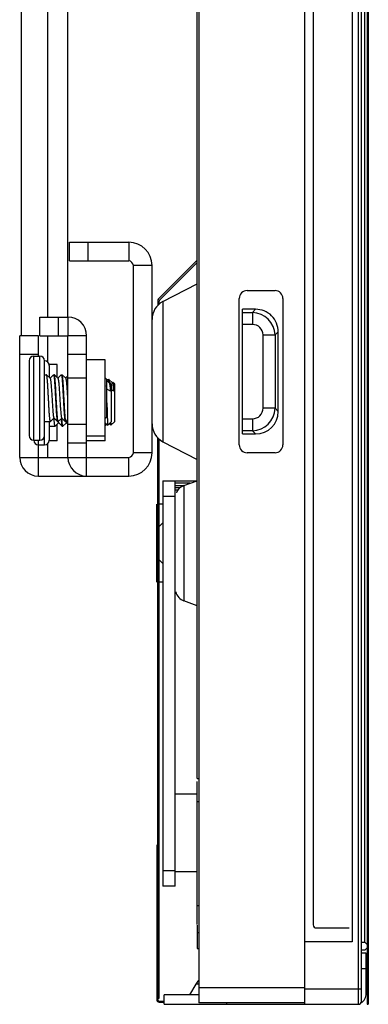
# Model space of a CAD drawing. Header units: millimetres. Extents: x 0 to 1852, y 0 to 1359.
# Tile 2 of 54: x 140 to 162, y 430 to 493. Entities that reach past the tile are written whole.
import ezdxf

# ---------------------------------------------------------------- set-up
doc = ezdxf.new("R2010")
doc.units = ezdxf.units.MM
doc.header["$LTSCALE"] = 65.395
doc.layers.get('0').update_dxf_attribs({"linetype": 'CONTINUOUS'})
doc.layers.add('02___PRT_ALL_AXES', color=7, linetype='CONTINUOUS')

msp = doc.modelspace()

# ---------------------------------------------------------------- linework, layer by layer
at = {"color": 7, "linetype": 'Continuous'}
for p, q in [((158.299, 429.543), (158.299, 748.443)), ((161.74, 429.543), (161.74, 748.443)), ((161.94, 429.743), (161.94, 748.243)), ((162.375, 748.443), (162.375, 429.543)), ((162.145, 433.523), (162.145, 746.743)), ((161.34, 744.443), (161.34, 433.543)), ((151.387, 444.033), (151.387, 501.343)), ((151.488, 501.343), (151.488, 429.643)), ((158.84, 501.343), (158.84, 434.643)), ((143.187, 477.233), (143.187, 478.433)), ((144.387, 477.233), (144.387, 478.433)), ((146.987, 478.433), (146.987, 477.233)), ((143.187, 477.233), (146.987, 477.233)), ((148.487, 476.933), (147.287, 476.933)), ((147.287, 464.933), (147.287, 476.933)), ((151.387, 477.279), (148.91, 474.802)), ((148.981, 474.731), (151.387, 477.137)), ((149.19, 474.633), (151.387, 475.77)), ((154.587, 475.333), (156.387, 475.333)), ((148.852, 474.66), (148.852, 474.371)), ((148.952, 474.449), (148.952, 474.66)), ((149.19, 474.633), (149.19, 465.633)), ((154.087, 465.433), (154.087, 474.833)), ((156.887, 474.833), (156.887, 465.433)), ((155.138, 474.133), (154.287, 474.133)), ((154.287, 466.133), (154.287, 474.133)), ((154.287, 473.933), (154.938, 473.933)), ((155.138, 474.133), (154.938, 473.933)), ((154.938, 473.933), (154.938, 473.16)), ((141.287, 473.633), (143.087, 473.633)), ((141.287, 472.433), (141.287, 473.633)), ((142.487, 472.433), (142.487, 473.633)), ((143.087, 473.633), (143.087, 472.433)), ((154.938, 473.16), (154.287, 473.16)), ((156.387, 472.484), (156.587, 472.684)), ((156.587, 467.582), (156.587, 472.684)), ((141.187, 472.433), (139.987, 472.433)), ((141.187, 471.133), (141.187, 472.433)), ((144.287, 472.433), (143.087, 472.433)), ((144.287, 463.433), (144.287, 472.433)), ((155.614, 472.484), (156.387, 472.484)), ((155.614, 467.782), (155.614, 472.484)), ((156.387, 472.484), (156.387, 467.782)), ((141.187, 471.233), (139.987, 471.233)), ((140.587, 470.833), (140.587, 466.033)), ((140.887, 465.733), (140.887, 471.133)), ((141.287, 465.733), (141.287, 471.133)), ((141.587, 465.433), (141.587, 470.833)), ((144.287, 471.233), (143.087, 471.233)), ((141.887, 470.533), (141.887, 469.76)), ((141.716, 469.931), (141.712, 469.933)), ((141.942, 469.706), (141.716, 469.931)), ((142.158, 469.931), (141.937, 469.71)), ((142.158, 469.931), (142.162, 469.933)), ((142.216, 469.931), (142.212, 469.933)), ((142.442, 469.706), (142.216, 469.931)), ((142.658, 469.931), (142.437, 469.71)), ((142.658, 469.931), (142.662, 469.933)), ((142.716, 469.931), (142.712, 469.933)), ((142.942, 469.706), (142.716, 469.931)), ((143.081, 469.854), (142.937, 469.71)), ((143.087, 469.733), (144.287, 469.733)), ((145.587, 469.633), (145.487, 469.733)), ((145.587, 467.233), (145.587, 469.633)), ((145.658, 469.631), (145.587, 469.56)), ((145.737, 469.41), (145.587, 469.56)), ((145.658, 469.631), (145.662, 469.633)), ((145.716, 469.631), (145.712, 469.633)), ((145.942, 469.406), (145.716, 469.631)), ((145.772, 469.446), (145.737, 469.41)), ((145.742, 469.406), (145.737, 469.41)), ((145.772, 469.446), (145.775, 469.446)), ((145.887, 469.333), (145.775, 469.446)), ((145.972, 469.446), (145.937, 469.41)), ((145.972, 469.446), (145.975, 469.446)), ((146.087, 469.333), (145.975, 469.446)), ((145.512, 469.182), (145.487, 469.197)), ((145.812, 468.882), (145.587, 469.015)), ((145.887, 466.933), (145.887, 469.333)), ((146.012, 468.882), (145.887, 468.956)), ((146.087, 466.933), (146.087, 469.333)), ((143.062, 468.431), (143.066, 468.378)), ((156.387, 467.782), (155.614, 467.782)), ((156.587, 467.582), (156.387, 467.782)), ((141.887, 466.933), (141.887, 465.733)), ((141.966, 466.935), (141.962, 466.933)), ((141.966, 466.935), (142.187, 467.156)), ((142.182, 467.16), (142.408, 466.935)), ((142.266, 466.635), (142.487, 466.856)), ((142.408, 466.935), (142.412, 466.933)), ((142.46, 466.93), (142.46, 466.929)), ((142.46, 466.929), (142.461, 466.929)), ((142.466, 466.935), (142.462, 466.933)), ((142.466, 466.935), (142.687, 467.156)), ((142.482, 466.86), (142.708, 466.635)), ((142.682, 467.16), (142.908, 466.935)), ((142.766, 466.635), (142.987, 466.856)), ((142.908, 466.935), (142.912, 466.933)), ((142.96, 466.93), (142.961, 466.928)), ((142.966, 466.935), (142.962, 466.933)), ((142.966, 466.935), (143.087, 467.056)), ((142.982, 466.86), (142.987, 466.856)), ((142.987, 466.856), (143.087, 466.756)), ((145.587, 467.233), (145.487, 467.133)), ((145.487, 466.856), (145.648, 466.696)), ((145.887, 466.933), (145.65, 466.696)), ((145.829, 466.874), (145.829, 466.87)), ((146.087, 466.933), (145.85, 466.696)), ((154.287, 467.106), (154.938, 467.106)), ((154.938, 467.106), (154.938, 466.333)), ((142.266, 466.635), (142.262, 466.633)), ((142.708, 466.635), (142.712, 466.633)), ((142.766, 466.635), (142.762, 466.633)), ((144.287, 466.733), (143.087, 466.733)), ((145.487, 466.656), (145.587, 466.756)), ((145.648, 466.696), (145.65, 466.696)), ((145.749, 466.794), (145.848, 466.696)), ((145.848, 466.696), (145.85, 466.696)), ((154.938, 466.333), (154.287, 466.333)), ((154.938, 466.333), (155.138, 466.133)), ((141.187, 463.433), (141.187, 465.733)), ((148.852, 429.843), (148.852, 465.895)), ((148.952, 429.943), (148.952, 465.817)), ((149.19, 465.633), (151.387, 464.496)), ((154.287, 466.133), (155.138, 466.133)), ((144.287, 465.533), (143.087, 465.533)), ((148.487, 464.933), (147.287, 464.933)), ((156.387, 464.933), (154.587, 464.933)), ((139.987, 464.633), (146.987, 464.633)), ((146.987, 463.433), (146.987, 464.633)), ((149.178, 463.124), (151.352, 463.124)), ((149.178, 463.124), (149.178, 437.124)), ((149.978, 437.124), (149.978, 463.124)), ((150.538, 462.827), (151.387, 463.137)), ((150.94, 462.974), (149.978, 462.974)), ((149.978, 462.824), (150.532, 462.824)), ((150.289, 462.674), (149.978, 462.674)), ((150.159, 462.524), (149.978, 462.524)), ((150.537, 462.827), (150.537, 455.42)), ((150.778, 462.974), (150.778, 462.915)), ((149.978, 462.124), (149.178, 462.124)), ((148.778, 461.624), (148.778, 456.624)), ((149.178, 461.624), (148.952, 461.624)), ((149.159, 460.404), (148.952, 460.197)), ((148.952, 458.05), (149.178, 457.824)), ((149.178, 456.624), (148.952, 456.624)), ((151.387, 455.111), (150.538, 455.42)), ((151.387, 444.033), (151.488, 444.033)), ((151.387, 434.671), (151.387, 443.833)), ((151.387, 443.033), (149.978, 443.033)), ((151.488, 442.533), (151.387, 442.533)), ((148.852, 439.743), (148.792, 439.743)), ((148.792, 439.743), (148.792, 429.843)), ((149.178, 438.124), (149.978, 438.124)), ((151.387, 438.033), (149.978, 438.033)), ((149.978, 437.124), (149.178, 437.124)), ((151.387, 435.883), (151.488, 435.883)), ((151.387, 434.624), (151.387, 434.156)), ((151.488, 434.133), (151.387, 434.133)), ((151.387, 434.133), (151.387, 433.133)), ((159.04, 434.443), (161.14, 434.443)), ((161.34, 433.543), (158.299, 433.543)), ((161.94, 433.523), (162.145, 433.523)), ((162.145, 433.523), (162.295, 433.373)), ((151.387, 433.133), (151.488, 433.133)), ((162.145, 433.023), (161.94, 433.023)), ((162.245, 432.823), (161.94, 432.823)), ((162.295, 433.173), (162.145, 433.023)), ((162.245, 430.243), (162.245, 432.823)), ((162.245, 431.823), (161.94, 431.823)), ((151.306, 430.843), (150.902, 430.143)), ((151.488, 430.843), (151.306, 430.843)), ((151.488, 430.623), (158.299, 430.623)), ((158.299, 430.543), (161.94, 430.543)), ((148.852, 429.943), (148.952, 429.943)), ((148.952, 429.743), (149.258, 429.743)), ((148.952, 429.683), (149.258, 429.683)), ((151.488, 430.143), (149.258, 430.143)), ((149.258, 429.543), (149.258, 430.143)), ((158.299, 429.643), (151.488, 429.643)), ((153.258, 429.643), (153.258, 429.543)), ((149.258, 429.543), (161.74, 429.543)), ((162.295, 429.543), (162.375, 429.543))]:
    msp.add_line(p, q, dxfattribs=at)
at = {"color": 3, "linetype": 'Continuous'}
for p, q in [((162.295, 748.443), (162.295, 429.543)), ((140.087, 736.333), (140.087, 472.433)), ((141.787, 473.633), (141.787, 735.133)), ((143.087, 473.633), (143.087, 735.133)), ((143.187, 478.433), (146.987, 478.433)), ((148.487, 464.933), (148.487, 476.933)), ((139.987, 464.633), (139.987, 472.433)), ((141.287, 472.433), (143.087, 472.433)), ((141.787, 470.755), (141.787, 472.433)), ((143.087, 464.633), (143.087, 472.433)), ((141.787, 464.633), (141.787, 465.511)), ((141.187, 463.433), (146.987, 463.433))]:
    msp.add_line(p, q, dxfattribs=at)
for centre, radius, start, end in [((146.987, 476.933), 1.5, 0, 90), ((146.987, 464.933), 1.5, 270, 360), ((141.187, 464.633), 1.2, 180, 270), ((144.287, 464.633), 1.2, 180, 270)]:
    msp.add_arc(centre, radius, start, end, dxfattribs=at)
at = {"color": 7, "linetype": 'Continuous'}
for centre, radius, start, end in [((146.987, 476.933), 0.3, 0, 90), ((154.587, 474.833), 0.5, 90, 180), ((156.387, 474.833), 0.5, 0, 90), ((149.787, 473.479), 1.3, 117.35074, 180.00056), ((149.052, 474.66), 0.2, 135, 180), ((154.886, 472.431), 1.502, 2.00766, 87.9926), ((143.087, 472.433), 1.2, 0, 90), ((140.887, 470.833), 0.3, 90, 180), ((141.287, 470.833), 0.3, 0, 90), ((141.587, 470.533), 0.3, 0, 90), ((141.834, 469.016), 3.942, 6.03905, 6.26383), ((154.885, 467.835), 1.503, 272.01045, 357.98956), ((149.787, 466.787), 1.3, 179.99944, 242.64926), ((140.887, 466.033), 0.3, 180, 270), ((141.187, 465.733), 0.3, 180, 270), ((141.287, 466.033), 0.3, 270, 360), ((141.587, 465.733), 0.3, 270, 360), ((146.987, 464.933), 0.3, 270, 360), ((154.587, 465.433), 0.5, 180, 270), ((156.387, 465.433), 0.5, 270, 360), ((150.828, 462.029), 0.85, 110.00022, 156.66732), ((150.828, 456.219), 0.85, 194.3484, 249.99978), ((159.04, 434.643), 0.2, 180, 270), ((152.346, 430.243), 1.2, 136.42554, 149.9994), ((161.545, 430.243), 0.7, 300.11887, 360), ((148.952, 429.843), 0.16, 180, 270), ((148.952, 429.843), 0.1, 180, 270), ((161.74, 429.743), 0.2, 270, 360)]:
    msp.add_arc(centre, radius, start, end, dxfattribs=at)
msp.add_ellipse((155.034, 467.686), major_axis=(-1.134, 1.134), ratio=0.935113, start_param=2.389713, end_param=3.893472, dxfattribs=at)
msp.add_open_spline([(148.981, 474.731), (148.963, 474.713), (148.952, 474.686), (148.952, 474.66)], degree=3, dxfattribs=at)
for points, knots in [([(156.587, 472.684), (156.587, 473.055), (156.289, 473.835), (155.509, 474.133), (155.138, 474.133)], [0, 0, 0, 0, 0.500045, 1, 1, 1, 1]), ([(155.614, 472.484), (155.609, 472.657), (155.478, 473.023), (155.111, 473.155), (154.938, 473.16)], [0, 0, 0, 0, 0.499983, 1, 1, 1, 1]), ([(141.837, 468.433), (141.832, 468.527), (141.822, 468.713), (141.808, 468.982), (141.793, 469.232), (141.78, 469.423), (141.77, 469.56), (141.762, 469.648), (141.755, 469.725), (141.747, 469.791), (141.74, 469.844), (141.733, 469.885), (141.726, 469.911), (141.721, 469.925), (141.718, 469.929), (141.716, 469.931)], [0, 0, 0, 0, 0.188201, 0.369658, 0.537897, 0.686894, 0.752491, 0.811355, 0.862968, 0.906881, 0.942722, 0.970219, 0.989227, 0.995595, 1, 1, 1, 1]), ([(141.942, 469.706), (141.946, 469.702), (141.951, 469.689), (141.958, 469.665), (141.966, 469.629), (141.973, 469.584), (141.98, 469.527), (141.988, 469.462), (141.995, 469.387), (142.009, 469.236), (142.026, 468.997), (142.048, 468.666), (142.066, 468.373), (142.081, 468.137), (142.092, 467.967), (142.103, 467.805), (142.114, 467.656), (142.125, 467.523), (142.136, 467.408), (142.147, 467.313), (142.157, 467.248), (142.165, 467.208), (142.17, 467.186), (142.176, 467.171), (142.18, 467.163), (142.182, 467.16)], [0, 0, 0, 0, 0.005902, 0.015837, 0.029918, 0.048091, 0.07022, 0.096129, 0.125593, 0.15836, 0.273476, 0.406509, 0.54694, 0.616456, 0.683655, 0.747204, 0.80584, 0.858402, 0.903854, 0.941311, 0.970063, 0.981013, 0.989632, 0.995924, 1, 1, 1, 1]), ([(142.162, 469.933), (142.166, 469.933), (142.17, 469.926), (142.174, 469.916), (142.18, 469.897), (142.187, 469.864), (142.194, 469.814), (142.202, 469.752), (142.21, 469.676), (142.217, 469.589), (142.228, 469.451), (142.241, 469.256), (142.257, 469), (142.272, 468.722), (142.282, 468.531), (142.287, 468.433)], [0, 0, 0, 0, 0.007048, 0.013557, 0.022287, 0.046538, 0.079791, 0.121803, 0.172197, 0.230514, 0.296198, 0.447114, 0.619207, 0.805879, 1, 1, 1, 1]), ([(142.337, 468.433), (142.332, 468.527), (142.322, 468.713), (142.308, 468.982), (142.293, 469.232), (142.28, 469.423), (142.27, 469.56), (142.262, 469.648), (142.255, 469.725), (142.247, 469.791), (142.24, 469.844), (142.233, 469.885), (142.226, 469.911), (142.221, 469.925), (142.218, 469.929), (142.216, 469.931)], [0, 0, 0, 0, 0.188199, 0.369654, 0.537891, 0.68689, 0.752488, 0.811353, 0.862968, 0.906881, 0.942722, 0.970219, 0.989227, 0.995595, 1, 1, 1, 1]), ([(142.442, 469.706), (142.446, 469.702), (142.451, 469.689), (142.458, 469.665), (142.466, 469.629), (142.473, 469.584), (142.48, 469.527), (142.488, 469.462), (142.495, 469.387), (142.509, 469.236), (142.526, 468.997), (142.548, 468.666), (142.566, 468.373), (142.581, 468.137), (142.592, 467.967), (142.603, 467.805), (142.614, 467.656), (142.625, 467.523), (142.636, 467.408), (142.647, 467.313), (142.657, 467.248), (142.665, 467.208), (142.67, 467.186), (142.676, 467.171), (142.68, 467.163), (142.682, 467.16)], [0, 0, 0, 0, 0.005903, 0.015836, 0.029919, 0.04809, 0.070221, 0.096128, 0.125594, 0.15836, 0.273477, 0.406509, 0.54694, 0.616456, 0.683655, 0.747204, 0.80584, 0.858402, 0.903855, 0.941311, 0.970062, 0.981014, 0.989631, 0.995925, 1, 1, 1, 1]), ([(142.662, 469.933), (142.666, 469.933), (142.67, 469.926), (142.674, 469.916), (142.68, 469.897), (142.687, 469.864), (142.694, 469.814), (142.702, 469.752), (142.71, 469.676), (142.717, 469.589), (142.728, 469.451), (142.741, 469.256), (142.757, 469), (142.772, 468.722), (142.782, 468.531), (142.787, 468.433)], [0, 0, 0, 0, 0.007052, 0.013563, 0.022295, 0.04655, 0.079807, 0.121821, 0.172217, 0.230536, 0.296222, 0.447139, 0.619224, 0.805888, 1, 1, 1, 1]), ([(142.837, 468.433), (142.832, 468.527), (142.822, 468.713), (142.808, 468.982), (142.793, 469.232), (142.78, 469.423), (142.77, 469.56), (142.762, 469.648), (142.755, 469.725), (142.747, 469.791), (142.74, 469.844), (142.733, 469.885), (142.726, 469.911), (142.721, 469.925), (142.718, 469.929), (142.716, 469.931)], [0, 0, 0, 0, 0.188199, 0.36965, 0.537885, 0.686886, 0.752484, 0.81135, 0.862964, 0.906878, 0.942719, 0.970217, 0.989226, 0.995595, 1, 1, 1, 1]), ([(142.942, 469.706), (142.946, 469.702), (142.951, 469.689), (142.958, 469.665), (142.966, 469.629), (142.973, 469.583), (142.98, 469.527), (142.991, 469.434), (143.004, 469.295), (143.018, 469.108), (143.033, 468.896), (143.048, 468.668), (143.057, 468.511), (143.062, 468.431)], [0, 0, 0, 0, 0.011806, 0.031674, 0.059845, 0.096198, 0.140469, 0.192297, 0.316786, 0.465342, 0.632745, 0.813089, 1, 1, 1, 1]), ([(145.662, 469.633), (145.664, 469.633), (145.669, 469.629), (145.676, 469.614), (145.684, 469.579), (145.693, 469.522), (145.699, 469.477), (145.702, 469.45)], [0, 0, 0, 0, 0.030333, 0.083286, 0.273785, 0.580384, 1, 1, 1, 1]), ([(145.752, 469.446), (145.75, 469.471), (145.745, 469.514), (145.737, 469.564), (145.73, 469.595), (145.726, 469.611), (145.722, 469.623), (145.718, 469.629), (145.716, 469.631)], [0, 0, 0, 0, 0.390161, 0.688018, 0.801382, 0.890849, 0.956639, 1, 1, 1, 1]), ([(145.742, 469.406), (145.744, 469.404), (145.747, 469.398), (145.754, 469.382), (145.761, 469.353), (145.77, 469.307), (145.778, 469.246), (145.787, 469.172), (145.795, 469.086), (145.804, 468.988), (145.809, 468.919), (145.812, 468.882)], [0, 0, 0, 0, 0.01447, 0.035293, 0.097195, 0.186353, 0.302052, 0.443026, 0.607673, 0.794136, 1, 1, 1, 1]), ([(145.775, 469.446), (145.776, 469.444), (145.778, 469.44), (145.78, 469.431), (145.782, 469.417), (145.784, 469.4), (145.787, 469.378), (145.79, 469.34), (145.794, 469.283), (145.798, 469.202), (145.803, 469.107), (145.808, 468.999), (145.811, 468.923), (145.812, 468.882)], [0, 0, 0, 0, 0.008988, 0.025336, 0.049304, 0.080895, 0.120057, 0.16669, 0.281776, 0.424717, 0.593627, 0.78632, 1, 1, 1, 1]), ([(145.942, 469.406), (145.944, 469.404), (145.947, 469.398), (145.954, 469.382), (145.961, 469.353), (145.97, 469.307), (145.978, 469.246), (145.987, 469.172), (145.995, 469.086), (146.004, 468.988), (146.009, 468.919), (146.012, 468.882)], [0, 0, 0, 0, 0.01447, 0.035293, 0.097195, 0.186353, 0.302052, 0.443026, 0.607673, 0.794136, 1, 1, 1, 1]), ([(145.975, 469.446), (145.976, 469.444), (145.978, 469.44), (145.98, 469.431), (145.982, 469.417), (145.984, 469.4), (145.987, 469.378), (145.99, 469.34), (145.994, 469.283), (145.998, 469.202), (146.003, 469.107), (146.008, 468.999), (146.011, 468.923), (146.012, 468.882)], [0, 0, 0, 0, 0.008988, 0.025336, 0.049304, 0.080895, 0.120057, 0.16669, 0.281776, 0.424717, 0.593627, 0.78632, 1, 1, 1, 1]), ([(141.962, 466.933), (141.959, 466.933), (141.954, 466.94), (141.95, 466.95), (141.944, 466.969), (141.938, 467.002), (141.93, 467.052), (141.922, 467.114), (141.915, 467.19), (141.907, 467.277), (141.896, 467.415), (141.883, 467.61), (141.868, 467.866), (141.853, 468.144), (141.842, 468.335), (141.837, 468.433)], [0, 0, 0, 0, 0.007041, 0.013546, 0.022273, 0.046518, 0.079766, 0.121774, 0.172165, 0.230479, 0.296163, 0.447086, 0.619187, 0.805868, 1, 1, 1, 1]), ([(142.287, 468.433), (142.292, 468.339), (142.302, 468.153), (142.317, 467.884), (142.332, 467.634), (142.344, 467.443), (142.355, 467.306), (142.362, 467.218), (142.37, 467.141), (142.377, 467.075), (142.384, 467.022), (142.392, 466.981), (142.398, 466.955), (142.404, 466.941), (142.406, 466.937), (142.408, 466.935)], [0, 0, 0, 0, 0.188199, 0.369655, 0.537895, 0.686893, 0.75249, 0.811353, 0.862965, 0.906879, 0.94272, 0.970218, 0.989227, 0.995595, 1, 1, 1, 1]), ([(142.462, 466.933), (142.459, 466.933), (142.454, 466.94), (142.45, 466.95), (142.444, 466.969), (142.438, 467.002), (142.43, 467.052), (142.422, 467.114), (142.415, 467.19), (142.407, 467.277), (142.396, 467.415), (142.383, 467.61), (142.368, 467.866), (142.353, 468.144), (142.342, 468.335), (142.337, 468.433)], [0, 0, 0, 0, 0.007045, 0.013552, 0.022282, 0.046531, 0.079783, 0.121793, 0.172185, 0.230502, 0.296187, 0.44711, 0.619205, 0.805876, 1, 1, 1, 1]), ([(142.787, 468.433), (142.792, 468.339), (142.802, 468.153), (142.817, 467.884), (142.832, 467.634), (142.844, 467.443), (142.855, 467.306), (142.862, 467.218), (142.87, 467.141), (142.877, 467.075), (142.884, 467.022), (142.892, 466.981), (142.898, 466.955), (142.904, 466.941), (142.906, 466.937), (142.908, 466.935)], [0, 0, 0, 0, 0.188199, 0.36965, 0.537888, 0.686889, 0.752487, 0.811352, 0.862964, 0.906878, 0.942719, 0.970217, 0.989227, 0.995595, 1, 1, 1, 1]), ([(142.962, 466.933), (142.959, 466.933), (142.954, 466.94), (142.95, 466.95), (142.944, 466.969), (142.938, 467.002), (142.93, 467.052), (142.922, 467.114), (142.915, 467.19), (142.907, 467.277), (142.896, 467.415), (142.883, 467.61), (142.868, 467.866), (142.853, 468.144), (142.842, 468.335), (142.837, 468.433)], [0, 0, 0, 0, 0.007047, 0.013555, 0.022285, 0.046535, 0.079788, 0.121799, 0.172194, 0.230512, 0.296199, 0.44712, 0.61921, 0.805879, 1, 1, 1, 1]), ([(145.587, 468.133), (145.594, 467.888), (145.603, 467.543), (145.617, 467.122), (145.625, 466.946), (145.629, 466.87)], [0, 0, 0, 0, 0.581814, 0.820005, 1, 1, 1, 1]), ([(154.938, 467.106), (155.111, 467.112), (155.478, 467.242), (155.609, 467.609), (155.614, 467.782)], [0, 0, 0, 0, 0.499992, 1, 1, 1, 1]), ([(142.262, 466.633), (142.261, 466.633), (142.257, 466.636), (142.253, 466.643), (142.249, 466.653), (142.243, 466.676), (142.236, 466.714), (142.227, 466.772), (142.219, 466.845), (142.211, 466.933), (142.202, 467.035), (142.197, 467.107), (142.194, 467.145)], [0, 0, 0, 0, 0.0091, 0.02379, 0.045716, 0.075276, 0.157593, 0.270462, 0.412832, 0.583176, 0.779625, 1, 1, 1, 1]), ([(142.461, 466.929), (142.462, 466.92), (142.465, 466.905), (142.471, 466.885), (142.476, 466.87), (142.48, 466.863), (142.482, 466.86)], [0, 0, 0, 0, 0.364116, 0.651378, 0.862086, 1, 1, 1, 1]), ([(142.647, 467.112), (142.649, 467.078), (142.654, 467.014), (142.662, 466.924), (142.669, 466.845), (142.677, 466.778), (142.684, 466.724), (142.691, 466.682), (142.698, 466.656), (142.703, 466.641), (142.706, 466.637), (142.708, 466.635)], [0, 0, 0, 0, 0.209443, 0.397476, 0.562402, 0.70275, 0.817288, 0.905123, 0.965766, 0.986032, 1, 1, 1, 1]), ([(142.762, 466.633), (142.761, 466.633), (142.757, 466.636), (142.753, 466.643), (142.749, 466.653), (142.743, 466.676), (142.736, 466.714), (142.727, 466.772), (142.719, 466.845), (142.711, 466.933), (142.702, 467.035), (142.697, 467.107), (142.694, 467.145)], [0, 0, 0, 0, 0.009105, 0.023801, 0.045733, 0.075298, 0.157623, 0.270492, 0.412855, 0.583193, 0.779634, 1, 1, 1, 1]), ([(142.961, 466.928), (142.962, 466.92), (142.965, 466.905), (142.971, 466.885), (142.976, 466.87), (142.98, 466.863), (142.982, 466.86)], [0, 0, 0, 0, 0.363918, 0.651029, 0.86186, 1, 1, 1, 1]), ([(145.629, 466.87), (145.63, 466.846), (145.632, 466.812), (145.636, 466.771), (145.638, 466.746), (145.64, 466.727), (145.642, 466.712), (145.645, 466.702), (145.646, 466.697), (145.648, 466.696)], [0, 0, 0, 0, 0.409539, 0.575654, 0.715044, 0.827308, 0.912125, 0.96944, 1, 1, 1, 1]), ([(145.829, 466.87), (145.83, 466.846), (145.832, 466.812), (145.836, 466.771), (145.838, 466.746), (145.84, 466.727), (145.842, 466.712), (145.845, 466.702), (145.846, 466.697), (145.848, 466.696)], [0, 0, 0, 0, 0.409539, 0.575654, 0.715044, 0.827308, 0.912125, 0.96944, 1, 1, 1, 1])]:
    msp.add_open_spline(points, degree=3, knots=knots, dxfattribs=at)
at = {"layer": '02___PRT_ALL_AXES', "color": 7, "linetype": 'Continuous'}
for p, q in [((140.887, 471.133), (141.287, 471.133)), ((145.487, 470.883), (144.287, 470.883)), ((145.487, 465.683), (145.487, 470.883)), ((142.387, 470.583), (141.887, 470.583)), ((142.387, 469.76), (142.387, 470.583)), ((141.587, 469.933), (141.712, 469.933)), ((142.162, 469.933), (142.212, 469.933)), ((142.662, 469.933), (142.712, 469.933)), ((145.662, 469.633), (145.712, 469.633)), ((141.587, 466.933), (141.962, 466.933)), ((142.412, 466.933), (142.462, 466.933)), ((142.912, 466.933), (142.962, 466.933)), ((141.887, 466.633), (142.262, 466.633)), ((142.387, 465.683), (142.387, 466.756)), ((142.712, 466.633), (142.762, 466.633)), ((140.887, 465.733), (141.287, 465.733)), ((142.387, 465.683), (141.887, 465.683)), ((145.487, 465.983), (144.287, 465.983)), ((145.487, 465.683), (144.287, 465.683)), ((141.187, 465.433), (141.587, 465.433))]:
    msp.add_line(p, q, dxfattribs=at)

doc.saveas('drawing.dxf')
